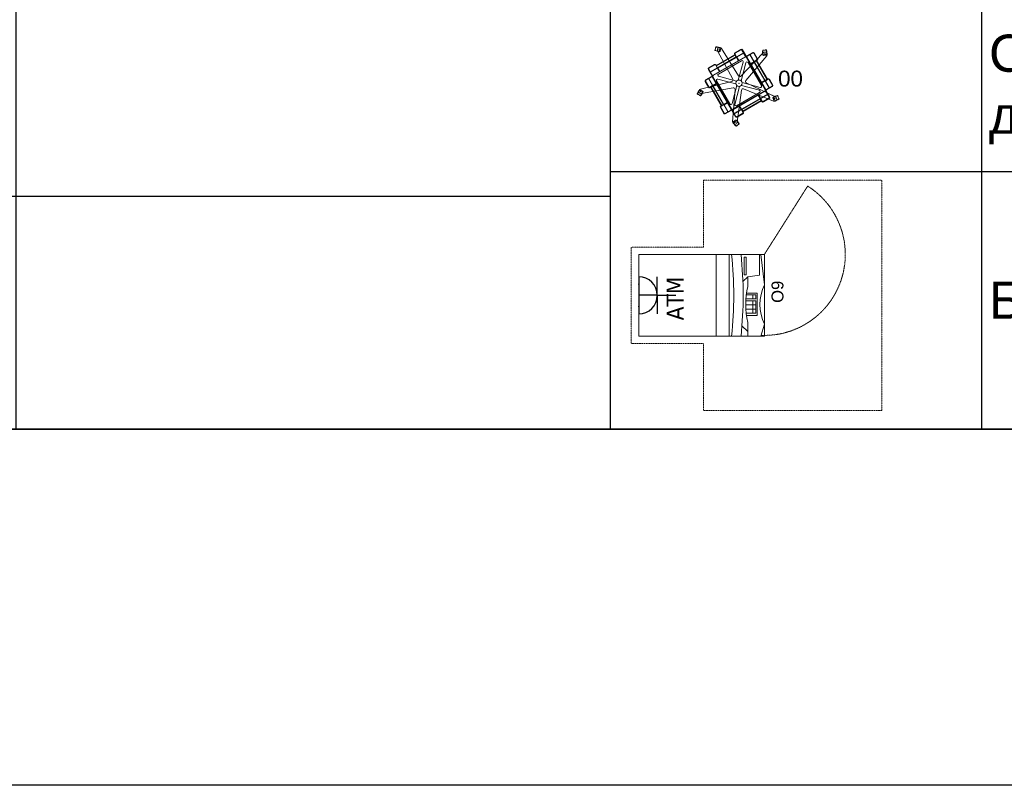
# Model space of a CAD drawing. Header units: millimetres. Extents: x -692150 to 2662533, y -92609 to 65084.
# Tile 23 of 256: x -69979 to -63351, y -57790 to -52639. Entities that reach past the tile are written whole.
import ezdxf

# ---------------------------------------------------------------- set-up
doc = ezdxf.new("R2010")
doc.units = ezdxf.units.MM
doc.linetypes.add('( Hidden )', pattern=[0.375, 0.25, -0.125])
doc.linetypes.add('CACHE', pattern=[375, 250, -125])
doc.layers.get('Defpoints').update_dxf_attribs({"color": 30})
doc.layers.add('09_АР_Мебель', color=7, linetype='Continuous', lineweight=9, true_color=0x000000)
doc.layers.add('1. ПОДЛОЖКА', color=7, linetype='Continuous', lineweight=0, true_color=0x9b9292)
doc.layers.add('11_АР_Номер мебели', color=1, linetype='Continuous', lineweight=13, plot=False)
doc.layers.add('21_АР_Штриховка', color=47, linetype='Continuous', lineweight=5)
doc.layers.add('ЭОМ', color=7, linetype='Continuous')
doc.styles.add('HVAC_AEP', font='arial.ttf')
doc.styles.add('plan tahoma', font='tahoma.ttf')
doc.styles.get("Standard").update_dxf_attribs({"font": 'arial.ttf'})

# ---------------------------------------------------------------- blocks, each defined once
blk = doc.blocks.new('*T215')
at = {"color": 0, "linetype": 'ByBlock', "lineweight": -2, "transparency": 16777216}
for p, q in [((0, 0), (8500, 0)), ((0, 0), (0, -27939.3)), ((8500, 0), (8500, -27939.3)), ((0, -469.7), (8500, -469.7)), ((4500, -469.7), (4500, -27939.3)), ((0, -4969.7), (8500, -4969.7)), ((0, -9469.7), (8500, -9469.7)), ((0, -13269.7), (8500, -13269.7)), ((0, -16669.7), (8500, -16669.7)), ((0, -20469.7), (8500, -20469.7)), ((0, -24269.7), (8500, -24269.7)), ((0, -26370.4), (8500, -26370.4)), ((0, -27939.3), (8500, -27939.3))]:
    blk.add_line(p, q, dxfattribs=at)
at = {"color": 0, "lineweight": 15, "transparency": 16777216, "style": 'HVAC_AEP'}
for s, insert, char_height, width, attachment_point in [('{\\H0.83333x;\\C256;Готовые блоки (Барьеры, АРМ, Почтальоны)}', (4250, -234.8), 300, 8497, 5), ('{\\fCalibri|b0|i0|c204|p34;\\C256;Группа блоков 1200\\P\\PПо невозможности разместить стандартный барьер для приёма посылок, применить откидную столешницу для МГН}', (4550, -2719.7), 250, 3900, 4), ('{\\fCalibri|b0|i0|c204|p34;\\C256;Группа блоков 1400\\P\\PПо невозможности разместить стандартный барьер для приёма посылок, применить откидную столешницу для МГН}', (4550, -7219.7), 250, 3900, 4), ('{\\fCalibri|b0|i0|c204|p34;\\C256;Группа блоков \\P\\PПочта банк 1400}', (4550, -11369.7), 250, 3900, 4), ('{\\fCalibri|b0|i0|c204|p34;\\C256;Группа блоков \\P\\PПочта банк 1200}', (4550, -14969.7), 250, 3900, 4), ('{\\C256;ГРУППА МЕБЕЛИ ЦСУ (ЦЕНТР СОЦИАЛЬНЫХ УСЛУГ)\\P\\PЕсли не помещается в кабинете можно установить в клиентском зале }', (4550, -18569.7), 250, 3900, 4), ('{\\C256;ГРУППА МЕБЕЛИ ЦСУ (ЦЕНТР СОЦИАЛЬНЫХ УСЛУГ)\\P\\P\\fCalibri|b0|i0|c204|p34;Если нет места на стол 1400 ставим выноску на стол МГН 1200}', (4550, -22369.7), 250, 3900, 4)]:
    blk.add_mtext(s, dxfattribs=dict(at, insert=insert, char_height=char_height, width=width, attachment_point=attachment_point))
blk = doc.blocks.new('*T217')
at = {"color": 0, "linetype": 'ByBlock', "lineweight": -2, "transparency": 16777216}
for p, q in [((0, 0), (6500, 0)), ((0, 0), (0, -14269.7)), ((6500, 0), (6500, -14269.7)), ((0, -469.7), (6500, -469.7)), ((2500, -469.7), (2500, -14269.7)), ((0, -1735.2), (6500, -1735.2)), ((0, -2985.2), (6500, -2985.2)), ((0, -4235.2), (6500, -4235.2)), ((0, -5485.2), (6500, -5485.2)), ((0, -6735.2), (6500, -6735.2)), ((0, -7985.2), (6500, -7985.2)), ((0, -9235.2), (6500, -9235.2)), ((0, -10335.2), (6500, -10335.2)), ((0, -11435.2), (6500, -11435.2)), ((0, -12535.2), (6500, -12535.2)), ((0, -14269.7), (6500, -14269.7))]:
    blk.add_line(p, q, dxfattribs=at)
at = {"color": 0, "lineweight": 15, "transparency": 16777216, "style": 'HVAC_AEP'}
for s, insert, char_height, width, attachment_point in [('Клиентский зал', (3250, -234.8), 300, 6497, 5), ('Стол для заполнения^Jдокументов/МГН', (2550, -1102.4), 250, 3900, 4), ('Стеллаж пристенный^J2250 х 665 х 500', (2550, -2360.2), 250, 3900, 4), ('Стеллаж пристенный^J2250 х 1000 х 500', (2550, -3610.2), 250, 3900, 4), ('Стеллаж островной^J1550 х 1000 х 1000', (2550, -4860.2), 250, 3900, 4), ('Стеллаж пристенный^Jугловой^J2250 х 1000 х 500', (2550, -6110.2), 250, 3900, 4), ('Стул для мест^Jожидания (голубой)', (2550, -7360.2), 250, 3900, 4), ('Рекламно^Jинформационный^Jстенд А3', (2550, -8610.2), 250, 3900, 4), ('Информационный^Jстенд А4', (2550, -9785.2), 250, 3900, 4), ('Стойка поворотная^Jдля ГЖП', (2550, -10885.2), 250, 3900, 4), ('Стойка поворотная^Jдля открыток', (2550, -11985.2), 250, 3900, 4), ('Банкомат', (2550, -13402.4), 250, 3900, 4)]:
    blk.add_mtext(s, dxfattribs=dict(at, insert=insert, char_height=char_height, width=width, attachment_point=attachment_point))
blk = doc.blocks.new('Стойка поворотная для открыток')
at = {"layer": '09_АР_Мебель', "lineweight": 0}
for p, q in [((-151.2, 207), (-149.8, 212)), ((-149.3, 207.9), (-144.4, 226)), ((-145.6, 227.7), (-146.9, 222.8)), ((-134, 203.3), (-38, 25.2)), ((-120.2, 199.1), (-120.3, 198.8)), ((-113.7, 217.1), (-118.2, 200.2)), ((-114.8, 219.1), (-114.7, 219.4)), ((-2.8, 45.5), (-109.1, 217.7)), ((11.7, 212.2), (-24.7, 191.2)), ((13.1, 209.8), (-23.3, 188.8)), ((-15, 166.1), (28.6, 191.3)), ((-13.6, 163.6), (30, 188.8)), ((152.8, 191.2), (12.2, 43.9)), ((18.8, 208.2), (39.8, 171.9)), ((21.2, 209.6), (42.2, 173.3)), ((86.4, 192.2), (50.1, 171.2)), ((87.8, 189.7), (51.5, 168.7)), ((93.6, 188.2), (114.6, 151.8)), ((96, 189.6), (117, 153.2)), ((150.2, 207.7), (155.3, 208)), ((151.6, 206.2), (170.3, 207.2)), ((171.5, 208.9), (166.5, 208.6)), ((-163, 49.9), (38.3, 166.1)), ((-161.6, 47.5), (39.7, 163.7)), ((-141.6, 110.8), (-25.2, 178)), ((-140.2, 108.4), (-23.8, 175.6)), ((-133.9, 97.5), (-17.5, 164.7)), ((-132.5, 95), (-16.1, 162.2)), ((-129.6, 57.3), (15.2, 140.9)), ((-27.3, 181.6), (-25.2, 178)), ((-24.8, 183), (-15, 166.1)), ((-23.8, 175.6), (-17.5, 164.7)), ((-16.1, 162.2), (-4.2, 141.6)), ((-13.6, 163.6), (-1.7, 143)), ((26.2, 132.5), (-4.1, 19.6)), ((13.3, 14.9), (43.6, 127.8)), ((42.4, 16.7), (174.2, 171.9)), ((42.9, 167.9), (46.8, 166.9)), ((163.7, -39.7), (47.5, 161.6)), ((166.1, -38.3), (49.9, 163)), ((140.9, -15.2), (57.3, 129.6)), ((93.6, 134.9), (68.4, 178.5)), ((96.1, 136.3), (70.9, 179.9)), ((93.6, 134.9), (73, 123)), ((95, 132.5), (74.4, 120.6)), ((162.2, 16.1), (95, 132.5)), ((113, 146.1), (96.1, 136.3)), ((108.4, 140.2), (97.5, 133.9)), ((164.7, 17.5), (97.5, 133.9)), ((175.6, 23.8), (108.4, 140.2)), ((114.4, 143.7), (110.8, 141.6)), ((178, 25.2), (110.8, 141.6)), ((152.2, 175.8), (151.9, 175.8)), ((171.3, 175.2), (153.9, 174.3)), ((172.9, 176.9), (173.2, 176.9)), ((-192.2, 86.4), (-171.2, 50.1)), ((-189.7, 87.8), (-168.7, 51.5)), ((-189.6, 96), (-153.2, 117)), ((-188.2, 93.6), (-151.8, 114.6)), ((-179.9, 70.9), (-136.3, 96.1)), ((-178.5, 68.4), (-134.9, 93.6)), ((-146.1, 113), (-136.3, 96.1)), ((-143.7, 114.4), (-141.6, 110.8)), ((-140.2, 108.4), (-133.9, 97.5)), ((-134.9, 93.6), (-123, 73)), ((-132.5, 95), (-120.6, 74.4)), ((-44.2, 11.4), (-241.7, -36.6)), ((-212.2, 11.7), (-191.2, -24.7)), ((-209.8, 13.1), (-188.8, -23.3)), ((-209.6, 21.2), (-173.3, 42.2)), ((-208.2, 18.8), (-171.9, 39.8)), ((-166.1, -15), (-191.3, 28.6)), ((-163.6, -13.6), (-188.8, 30)), ((-166.9, 46.8), (-167.9, 42.9)), ((-49.9, -163), (-166.1, 38.3)), ((-47.5, -161.6), (-163.7, 39.7)), ((-57.3, -129.6), (-140.9, 15.2)), ((-19.6, -4.1), (-132.5, 26.2)), ((-127.8, 43.6), (-14.9, 13.3)), ((19.6, 4.1), (132.5, -26.2)), ((229, -86.2), (45.6, 2)), ((162.2, 16.1), (141.6, 4.2)), ((163.6, 13.6), (143, 1.7)), ((188.8, -30), (163.6, 13.6)), ((175.6, 23.8), (164.7, 17.5)), ((183, 24.8), (166.1, 15)), ((191.3, -28.6), (166.1, 15)), ((181.6, 27.3), (178, 25.2)), ((209.8, -13.1), (188.8, 23.3)), ((212.2, -11.7), (191.2, 24.7)), ((-243.8, -41.5), (-244.1, -41.3)), ((-241.6, -41), (-227, -50.5)), ((-235.8, -64.8), (-35.7, -28.4)), ((-226.5, -52.8), (-226.2, -52.9)), ((-183, -24.8), (-166.1, -15)), ((-181.6, -27.3), (-178, -25.2)), ((-110.8, -141.6), (-178, -25.2)), ((-175.6, -23.8), (-164.7, -17.5)), ((-108.4, -140.2), (-175.6, -23.8)), ((-97.5, -133.9), (-164.7, -17.5)), ((-163.6, -13.6), (-143, -1.7)), ((-162.2, -16.1), (-141.6, -4.2)), ((-95, -132.5), (-162.2, -16.1)), ((-13.3, -14.9), (-43.6, -127.8)), ((-24.5, -38.5), (-39.8, -241.4)), ((-39.7, -163.7), (161.6, -47.5)), ((-38.3, -166.1), (163, -49.9)), ((-26.2, -132.5), (4.1, -19.6)), ((-15.2, -140.9), (129.6, -57.3)), ((-11.2, -244.4), (15.9, -42.7)), ((127.8, -43.6), (14.9, -13.3)), ((29, -35.2), (217.3, -112.5)), ((167.9, -42.9), (166.9, -46.8)), ((189.7, -87.8), (168.7, -51.5)), ((192.2, -86.4), (171.2, -50.1)), ((208.2, -18.8), (171.9, -39.8)), ((209.6, -21.2), (173.3, -42.2)), ((-261.5, -68.1), (-257.3, -70.9)), ((-243.9, -77.7), (-259.5, -67.5)), ((-243.6, -79.8), (-247.9, -77)), ((-95, -132.5), (-74.4, -120.6)), ((-93.6, -134.9), (-73, -123)), ((16.1, -162.2), (132.5, -95)), ((17.5, -164.7), (133.9, -97.5)), ((23.8, -175.6), (140.2, -108.4)), ((25.2, -178), (141.6, -110.8)), ((132.5, -95), (120.6, -74.4)), ((134.9, -93.6), (123, -73)), ((140.2, -108.4), (133.9, -97.5)), ((134.9, -93.6), (178.5, -68.4)), ((136.3, -96.1), (179.9, -70.9)), ((146.1, -113), (136.3, -96.1)), ((143.7, -114.4), (141.6, -110.8)), ((188.2, -93.6), (151.8, -114.6)), ((189.6, -96), (153.2, -117)), ((183.4, -64.3), (232.6, -87.9)), ((219.6, -108.8), (213.3, -92.5)), ((214.2, -90.4), (214.1, -90.1)), ((221.7, -109.8), (221.8, -110.1)), ((243, -80.5), (249.7, -97.9)), ((244, -78.7), (245.8, -83.4)), ((251.6, -98.6), (249.8, -93.9)), ((-96, -189.6), (-117, -153.2)), ((-93.6, -188.2), (-114.6, -151.8)), ((-114.4, -143.7), (-110.8, -141.6)), ((-113, -146.1), (-96.1, -136.3)), ((-108.4, -140.2), (-97.5, -133.9)), ((-70.9, -179.9), (-96.1, -136.3)), ((-68.4, -178.5), (-93.6, -134.9)), ((-87.8, -189.7), (-51.5, -168.7)), ((-86.4, -192.2), (-50.1, -171.2)), ((-46.8, -166.9), (-42.9, -167.9)), ((-21.2, -209.6), (-42.2, -173.3)), ((-18.8, -208.2), (-39.8, -171.9)), ((-30, -188.8), (13.6, -163.6)), ((-28.6, -191.3), (15, -166.1)), ((13.6, -163.6), (1.7, -143)), ((16.1, -162.2), (4.2, -141.6)), ((24.8, -183), (15, -166.1)), ((23.8, -175.6), (17.5, -164.7)), ((27.3, -181.6), (25.2, -178)), ((-35.9, -244.7), (-36.1, -244.9)), ((-35.6, -242.5), (-22.1, -231.5)), ((-19.8, -231.7), (-19.5, -231.5)), ((-13.1, -209.8), (23.3, -188.8)), ((-11.7, -212.2), (24.7, -191.2)), ((-1.5, -256), (-16, -267.7)), ((-16, -269.8), (-12.1, -266.6)), ((0.6, -256.4), (-3.4, -259.6))]:
    blk.add_line(p, q, dxfattribs=at)
for centre, radius in [((-121.4, 210.1), 4.8), ((162.3, 180.3), 4.8), ((0, 0), 20), ((0, 0), 0.8), ((-237.3, -50.5), 4.8), ((221.7, -98.7), 4.8), ((-25.3, -241.3), 4.8)]:
    blk.add_circle(centre, radius, dxfattribs=at)
for centre, radius, start, end in [((-149.6, 206.6), 1.6, 165, 244.52432), ((-115.5, 278.1), 80.8, 244.52432, 265.47568), ((-148.3, 211.5), 1.6, 75, 165), ((-147.7, 207.5), 1.6, 165, 245.50576), ((-115.5, 278.1), 79.2, 245.50576, 266.89891), ((-145.4, 222.4), 1.6, 165, 255), ((-144.1, 227.3), 1.6, 85.47568, 165), ((-142.9, 225.6), 1.6, 84.49424, 165), ((-150.3, 148.3), 80.8, 64.52432, 85.47568), ((-150.3, 148.3), 79.2, 63.10109, 84.49424), ((-121.4, 210.1), 14.4, 31.68829, 208.33187), ((-121.8, 199.2), 1.6, 265.47568, 345), ((-119.7, 200.6), 1.6, 266.89891, 345), ((-116.3, 219.8), 1.6, 345, 64.52432), ((-115.2, 217.5), 1.6, 345, 63.10109), ((-21.2, 185.1), 7, 120, 210), ((-21.2, 185.1), 4.2, 120, 210), ((15.2, 206.1), 7, 30, 120), ((15.2, 206.1), 4.2, 30, 120), ((89.9, 186.1), 7, 30, 120), ((89.9, 186.1), 4.2, 30, 120), ((228.8, 195.8), 80.8, 172.52432, 193.47568), ((150.3, 206.1), 1.6, 93, 172.52432), ((228.8, 195.8), 79.2, 173.50576, 194.89891), ((151.7, 204.6), 1.6, 93, 173.50576), ((163.2, 181.2), 14.4, 319.66813, 136.33187), ((155.4, 206.4), 1.6, 3, 93), ((166.5, 207), 1.6, 93, 183), ((170.4, 205.6), 1.6, 12.49424, 93), ((171.6, 207.3), 1.6, 13.47568, 93), ((94.6, 188.8), 79.2, 351.10109, 12.49424), ((94.6, 188.8), 80.8, 352.52432, 13.47568), ((18.9, 134.4), 7.5, 345, 120), ((36.2, 169.8), 4.2, 300, 30), ((36.2, 169.8), 7, 300, 30), ((50.8, 125.9), 7.5, 30, 165), ((53.6, 165.1), 7, 120, 210), ((53.6, 165.1), 4.2, 120, 210), ((110.9, 149.7), 4.2, 300, 30), ((110.9, 149.7), 7, 300, 30), ((151.8, 177.4), 1.6, 193.47568, 273), ((153.8, 175.9), 1.6, 194.89891, 273), ((171.3, 176.8), 1.6, 273, 351.10109), ((173.1, 178.5), 1.6, 273, 352.52432), ((-186.1, 89.9), 7, 120, 210), ((-186.1, 89.9), 4.2, 120, 210), ((-149.7, 110.9), 7, 30, 120), ((-149.7, 110.9), 4.2, 30, 120), ((-206.1, 15.2), 7, 120, 210), ((-206.1, 15.2), 4.2, 120, 210), ((-169.8, 36.2), 7, 30, 120), ((-169.8, 36.2), 4.2, 30, 120), ((-165.1, 53.6), 7, 210, 300), ((-165.1, 53.6), 4.2, 210, 300), ((-134.4, 18.9), 7.5, 75, 210), ((-125.9, 50.8), 7.5, 120, 255), ((-46.4, 20.7), 9.55, 283.64994, 28.33186), ((5.3, 50.5), 9.55, 211.66813, 316.33187), ((49.7, 10.6), 9.55, 139.66813, 244.33187), ((185.1, 21.2), 7, 30, 120), ((185.1, 21.2), 4.2, 30, 120), ((-187.5, -97.1), 80.8, 136.52432, 157.47568), ((-187.5, -97.1), 79.2, 135.10109, 156.49424), ((-238.3, -50.6), 14.4, 103.64994, 280.31009), ((-245, -42.7), 1.6, 57, 136.52432), ((-242.5, -42.4), 1.6, 57, 135.10109), ((-300.2, -23.9), 79.2, 317.50576, 338.89891), ((-300.2, -23.9), 80.8, 316.52432, 337.47568), ((-227.8, -51.9), 1.6, 338.89891, 57), ((-227.1, -54.3), 1.6, 337.47568, 57), ((-185.1, -21.2), 7, 210, 300), ((-185.1, -21.2), 4.2, 210, 300), ((-34, -37.8), 9.55, 355.66813, 100.31009), ((25.4, -44), 9.55, 67.66813, 172.33187), ((125.9, -50.8), 7.5, 300, 75), ((134.4, -18.9), 7.5, 255, 30), ((165.1, -53.6), 7, 30, 120), ((165.1, -53.6), 4.2, 30, 120), ((169.8, -36.2), 7, 210, 300), ((169.8, -36.2), 4.2, 210, 300), ((206.1, -15.2), 4.2, 300, 30), ((206.1, -15.2), 7, 300, 30), ((-260.7, -66.8), 1.6, 157.47568, 237), ((-258.7, -66.2), 1.6, 156.49424, 237), ((-256.4, -69.6), 1.6, 237, 327), ((-247, -75.7), 1.6, 147, 237), ((-243, -76.4), 1.6, 237, 317.50576), ((-242.8, -78.4), 1.6, 237, 316.52432), ((149.7, -110.9), 7, 210, 300), ((149.7, -110.9), 4.2, 210, 300), ((186.1, -89.9), 4.2, 300, 30), ((186.1, -89.9), 7, 300, 30), ((214.8, -91.9), 1.6, 122.89891, 201), ((257, -157.1), 79.2, 101.50576, 122.89891), ((215.6, -89.5), 1.6, 121.47568, 201), ((257, -157.1), 80.8, 100.52432, 121.47568), ((222.8, -99.2), 14.4, 247.66813, 64.33187), ((221.1, -108.2), 1.6, 201, 279.10109), ((208.8, -31.6), 79.2, 279.10109, 300.49424), ((223.3, -109.5), 1.6, 201, 280.52432), ((208.8, -31.6), 80.8, 280.52432, 301.47568), ((241.5, -81.1), 1.6, 21, 101.50576), ((242.5, -79.2), 1.6, 21, 100.52432), ((244.3, -84), 1.6, 291, 21), ((248.3, -94.4), 1.6, 21, 111), ((248.2, -98.5), 1.6, 300.49424, 21), ((250.2, -99.2), 1.6, 301.47568, 21), ((-110.9, -149.7), 7, 120, 210), ((-110.9, -149.7), 4.2, 120, 210), ((-50.8, -125.9), 7.5, 210, 345), ((-53.6, -165.1), 4.2, 300, 30), ((-53.6, -165.1), 7, 300, 30), ((-36.2, -169.8), 7, 120, 210), ((-36.2, -169.8), 4.2, 120, 210), ((-18.9, -134.4), 7.5, 165, 300), ((21.2, -185.1), 4.2, 300, 30), ((21.2, -185.1), 7, 300, 30), ((-89.9, -186.1), 7, 210, 300), ((-89.9, -186.1), 4.2, 210, 300), ((-25.5, -242.5), 14.4, 175.66813, 352.33187), ((-35.1, -246.2), 1.6, 129, 208.52432), ((34.4, -208.4), 80.8, 208.52432, 229.47568), ((-34.6, -243.7), 1.6, 129, 207.10109), ((34.4, -208.4), 79.2, 207.10109, 228.49424), ((-21.1, -232.7), 1.6, 50.89891, 129), ((-15.2, -206.1), 7, 210, 300), ((-70, -292.9), 79.2, 29.50576, 50.89891), ((-18.5, -232.7), 1.6, 49.47568, 129), ((-15.2, -206.1), 4.2, 210, 300), ((-70, -292.9), 80.8, 28.52432, 49.47568), ((-17, -268.6), 1.6, 229.47568, 309), ((-17, -266.5), 1.6, 228.49424, 309), ((-13.1, -265.4), 1.6, 309, 39), ((-4.4, -258.3), 1.6, 219, 309), ((-2.5, -254.7), 1.6, 309, 29.50576), ((-0.4, -255.1), 1.6, 309, 28.52432)]:
    blk.add_arc(centre, radius, start, end, dxfattribs=at)
blk.add_point((0, 0), dxfattribs=at)
at = {"flags": 1}
for tag, p in [('КОД_ОБОРУДОВАНИЯ', (41.1, 294.2)), ('ДОП_ИНФОРМАЦИЯ', (41.1, 242)), ('ДОГОВОР', (208.1, 192))]:
    blk.add_attdef(tag, p, '', height=25, dxfattribs=at)
at = {"layer": '11_АР_Номер мебели', "flags": 4}
blk.add_attdef('Номер', (245.7, -21.2), '', height=100, dxfattribs=at)
blk = doc.blocks.new('A$C21545FF3')
at = {"layer": 'ЭОМ', "color": 0, "linetype": 'Continuous', "lineweight": 30}
for p, q in [((-125, 125), (-125, 250)), ((-125, 125), (-250, 125)), ((-125, 125), (0, 125)), ((-125, 125), (-125, 0)), ((-250, 0), (0, 0))]:
    blk.add_line(p, q, dxfattribs=at)
blk.add_arc((-125, 0), 125, 0, 180, dxfattribs=at)
for p in [(-200, 0), (-50, 0)]:
    blk.add_point(p, dxfattribs=at)
blk = doc.blocks.new('Банкомат')
at = {"layer": '09_АР_Мебель'}
for p, q in [((275, -50), (-275, -50)), ((-275, -50), (-275, -872.3)), ((275, -895.8), (275, -50)), ((275, -571.5), (-275, -571.5)), ((275, -658.1), (-275, -658.1)), ((-275, -783.9), (-182.2, -783.9)), ((-205.7, -745), (-244.5, -783.9)), ((-136.5, -848), (-136.5, -775.6)), ((-120.9, -817.5), (-120.9, -773.7)), ((-92.8, -817.5), (-92.8, -771.4)), ((-92.8, -817.5), (-92.8, -771.7)), ((-64.6, -817.5), (-64.6, -770.5)), ((-64.6, -817.5), (-64.6, -771.7)), ((-36.5, -817.5), (-36.5, -771)), ((-23.9, -817.5), (-23.9, -771.7)), ((4.2, -817.5), (4.2, -774.4)), ((13.8, -775.6), (13.8, -848)), ((59.3, -783.9), (124.9, -783.9)), ((92.2, -751.2), (124.9, -783.9)), ((124.9, -783.9), (135.6, -864)), ((137, -773.4), (137, -759.1)), ((137, -759.1), (256.7, -759.1)), ((256.7, -773.4), (137, -773.4)), ((256.7, -759.1), (256.7, -773.4)), ((13.8, -848), (-136.5, -848)), ((-120.9, -839.2), (-120.9, -817.5)), ((-120.9, -817.5), (-92.8, -817.5)), ((-92.8, -839.2), (-120.9, -839.2)), ((-92.8, -839.2), (-92.8, -817.5)), ((-92.8, -817.5), (-64.6, -817.5)), ((-92.8, -817.5), (-92.8, -839.2)), ((-64.6, -839.2), (-92.8, -839.2)), ((-64.6, -839.2), (-64.6, -817.5)), ((-64.6, -817.5), (-36.5, -817.5)), ((-64.6, -817.5), (-64.6, -839.2)), ((-36.5, -839.2), (-64.6, -839.2)), ((-36.5, -817.5), (-36.5, -839.2)), ((-23.9, -839.2), (-23.9, -817.5)), ((-23.9, -817.5), (4.2, -817.5)), ((4.2, -839.2), (-23.9, -839.2)), ((4.2, -817.5), (4.2, -839.2)), ((-195, -895.8), (-275, -872.3)), ((70.7, -895.8), (275, -872.3)), ((135.6, -864), (275, -864))]:
    blk.add_line(p, q, dxfattribs=at)
at = {"layer": '09_АР_Мебель', "linetype": 'CACHE', "ltscale": 0.005}
blk.add_line((275, -895.8), (734.9, -1187.1), dxfattribs=at)
at = {"layer": '09_АР_Мебель'}
for centre, radius, start, end in [((0, 1989.6), 2679.2, 264.10874, 275.89126), ((0, 1989.6), 2742.3, 264.24466, 275.75534), ((-61.4, -1320.2), 549.7, 77.3151, 102.6849), ((-62.2, -1172.3), 306.8, 64.33434, 115.66566)]:
    blk.add_arc(centre, radius, start, end, dxfattribs=at)
at = {"layer": '09_АР_Мебель', "linetype": 'CACHE', "ltscale": 0.005}
blk.add_arc((275, -895.8), 544.4, 177.71734, 327.65062, dxfattribs=at)
at = {"layer": '1. ПОДЛОЖКА'}
blk.add_lwpolyline([(-275, -50), (275, -50), (275, -895.8), (-275, -895.8)], close=True, dxfattribs=at)
at = {"layer": '21_АР_Штриховка', "color": 10, "linetype": '( Hidden )', "lineweight": 0, "ltscale": 7}
blk.add_lwpolyline([(-325, -485), (-775, -485), (-775, -1687.3), (775, -1687.3), (774.3, -485), (324.3, -485), (325, 0), (-325, 0), (-325, -485)], dxfattribs=at)
at = {"layer": 'ЭОМ', "lineweight": 15, "rotation": 180}
blk.add_blockref('A$C21545FF3', (-125, -50), dxfattribs=at)
at = {"layer": '09_АР_Мебель', "style": 'plan tahoma'}
blk.add_text('ATM', height=115.55, rotation=359.99984, dxfattribs=at).set_placement((-168.5, -352.6))
at = {"layer": '11_АР_Номер мебели', "insert": (-50.8, -943.9), "char_height": 80, "attachment_point": 1}
blk.add_mtext_dynamic_manual_height_columns('О9', width=500, gutter_width=12.5, heights=[0], dxfattribs=at)

msp = doc.modelspace()

# ---------------------------------------------------------------- linework, layer by layer
at = {"layer": 'Defpoints', "color": 1}
msp.add_lwpolyline([(-158394.8, -24951.8), (39622.9, -24951.8), (39622.9, -57789.5), (-158394.8, -57789.5)], close=True, dxfattribs=at)
at = {"layer": 'Defpoints'}
msp.add_lwpolyline([(39622.9, -55394.4), (-153407.1, -55394.4)], dxfattribs=at)

# ---------------------------------------------------------------- block references
for name, p in [('*T215', (-74504.5, -27455.1)), ('*T217', (-66004.5, -41124.8))]:
    msp.add_blockref(name, p)
at = {"lineweight": 0}
ref = msp.add_blockref('Стойка поворотная для открыток', (-65137.1, -53066), dxfattribs=dict(at, xscale=1.072522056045, yscale=1.072522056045, zscale=1.072522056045))
ref.add_attrib('Номер', '00', (-64873.6, -53088.7), dxfattribs={"layer": '11_АР_Номер мебели', "height": 107.25})
at = {"lineweight": 35, "rotation": 90}
msp.add_blockref('Банкомат', (-65861.9, -54493), dxfattribs=at)

doc.saveas('drawing.dxf')
